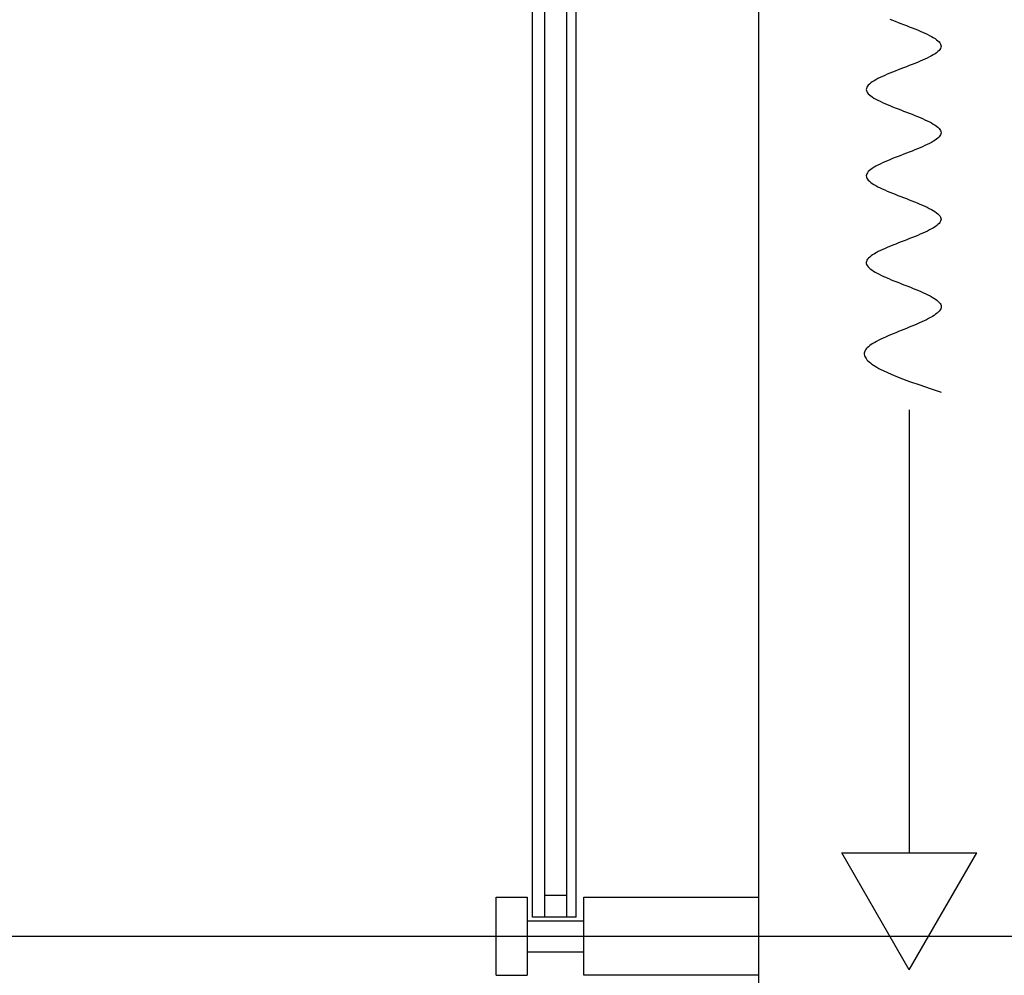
# Model space of a CAD drawing. Header units: millimetres. Extents: x 2502971067 to 2502991033, y 5626762590 to 5626807088.
# Tile 81 of 109: x 2502971871 to 2502972502, y 5626801185 to 5626801798. Entities that reach past the tile are written whole.
import ezdxf

# ---------------------------------------------------------------- set-up
doc = ezdxf.new("R2010")
doc.units = ezdxf.units.MM
for name, color, linetype in [('A_Fenster-Fassade', 2, 'Continuous'), ('A_Raster', 253, 'Continuous'), ('I_Möbel', 2, 'Continuous')]:
    doc.layers.add(name, color=color, linetype=linetype)

msp = doc.modelspace()

# ---------------------------------------------------------------- linework, layer by layer
at = {"layer": 'A_Fenster-Fassade'}
for p, q in [((2502972345, 5626772434.99819), (2502972345, 5626805960)), ((2502972199.811, 5626801222.2232), (2502972199.820404, 5626802397.77166)), ((2502972207.811, 5626801222.2232), (2502972207.820405, 5626802397.77166)), ((2502972221.811, 5626801222.22621), (2502972221.811, 5626802397.77166)), ((2502972227.805, 5626801222.22621), (2502972227.814404, 5626802397.77166)), ((2502972176.511, 5626801184.99745), (2502972176.511, 5626801234.99745)), ((2502972176.511, 5626801234.99645), (2502972196.49686, 5626801234.99645)), ((2502972196.511, 5626801234.99745), (2502972196.511, 5626801184.99745)), ((2502972221.811, 5626801236.22621), (2502972207.805, 5626801236.22621)), ((2502972232.811, 5626801184.99645), (2502972232.811, 5626801234.99645)), ((2502972232.811, 5626801234.99645), (2502972345, 5626801234.99645)), ((2502972227.805, 5626801222.22621), (2502972199.805, 5626801222.22621)), ((2502972196.505, 5626801219.99845), (2502972232.805, 5626801219.99845)), ((2502972196.505, 5626801199.99845), (2502972232.805, 5626801199.99845)), ((2502972176.511, 5626801184.99645), (2502972196.511, 5626801184.99645)), ((2502972345, 5626801184.99745), (2502972232.811, 5626801184.99645))]:
    msp.add_line(p, q, dxfattribs=at)
at = {"layer": 'A_Raster'}
msp.add_line((2502971300, 5626801210), (2502990800, 5626801210), dxfattribs=at)
at = {"layer": 'I_Möbel'}
for p, q in [((2502972428.9816, 5626801797.89063), (2502972430.6906, 5626801797.1976)), ((2502972430.6906, 5626801797.1976), (2502972432.43561, 5626801796.50457)), ((2502972432.43561, 5626801796.50457), (2502972434.20763, 5626801795.81154)), ((2502972434.20763, 5626801795.81154), (2502972435.99766, 5626801795.11851)), ((2502972435.99766, 5626801795.11851), (2502972437.79669, 5626801794.42548)), ((2502972437.79669, 5626801794.42548), (2502972439.59572, 5626801793.73245)), ((2502972439.59572, 5626801793.73245), (2502972441.38575, 5626801793.03943)), ((2502972441.38575, 5626801793.03943), (2502972443.15778, 5626801792.3464)), ((2502972443.15778, 5626801792.3464), (2502972444.90281, 5626801791.65337)), ((2502972444.90281, 5626801791.65337), (2502972446.61182, 5626801790.96034)), ((2502972446.61182, 5626801790.96034), (2502972448.27582, 5626801790.26731)), ((2502972448.27582, 5626801790.26731), (2502972449.88581, 5626801789.57428)), ((2502972449.88581, 5626801789.57428), (2502972451.43279, 5626801788.88125)), ((2502972451.43279, 5626801788.88125), (2502972452.90774, 5626801788.18822)), ((2502972452.90774, 5626801788.18822), (2502972454.30168, 5626801787.49519)), ((2502972454.30168, 5626801787.49519), (2502972455.60559, 5626801786.80216)), ((2502972455.60559, 5626801786.80216), (2502972456.81047, 5626801786.10913)), ((2502972456.81047, 5626801786.10913), (2502972457.90732, 5626801785.4161)), ((2502972457.90732, 5626801785.4161), (2502972458.88715, 5626801784.72307)), ((2502972458.88715, 5626801784.72307), (2502972459.74094, 5626801784.03004)), ((2502972459.74094, 5626801784.03004), (2502972460.45969, 5626801783.33701)), ((2502972460.45969, 5626801783.33701), (2502972461.0344, 5626801782.64399)), ((2502972459.74148, 5626801777.09975), (2502972458.8878, 5626801776.40672)), ((2502972460.46013, 5626801777.79278), (2502972459.74148, 5626801777.09975)), ((2502972461.03473, 5626801778.48581), (2502972460.46013, 5626801777.79278)), ((2502972461.0344, 5626801782.64399), (2502972461.45607, 5626801781.95096)), ((2502972461.45629, 5626801779.17884), (2502972461.03473, 5626801778.48581)), ((2502972461.45607, 5626801781.95096), (2502972461.7157, 5626801781.25793)), ((2502972461.71581, 5626801779.87187), (2502972461.45629, 5626801779.17884)), ((2502972461.7157, 5626801781.25793), (2502972461.80428, 5626801780.5649)), ((2502972461.80428, 5626801780.5649), (2502972461.71581, 5626801779.87187)), ((2502972448.27718, 5626801770.86249), (2502972446.61324, 5626801770.16946)), ((2502972449.8871, 5626801771.55552), (2502972448.27718, 5626801770.86249)), ((2502972451.43399, 5626801772.24855), (2502972449.8871, 5626801771.55552)), ((2502972452.90887, 5626801772.94157), (2502972451.43399, 5626801772.24855)), ((2502972454.30271, 5626801773.6346), (2502972452.90887, 5626801772.94157)), ((2502972455.60653, 5626801774.32763), (2502972454.30271, 5626801773.6346)), ((2502972456.81132, 5626801775.02066), (2502972455.60653, 5626801774.32763)), ((2502972457.90807, 5626801775.71369), (2502972456.81132, 5626801775.02066)), ((2502972458.8878, 5626801776.40672), (2502972457.90807, 5626801775.71369)), ((2502972432.43731, 5626801764.62522), (2502972430.69229, 5626801763.93219)), ((2502972434.20932, 5626801765.31825), (2502972432.43731, 5626801764.62522)), ((2502972435.99934, 5626801766.01128), (2502972434.20932, 5626801765.31825)), ((2502972437.79834, 5626801766.70431), (2502972435.99934, 5626801766.01128)), ((2502972439.59735, 5626801767.39734), (2502972437.79834, 5626801766.70431)), ((2502972441.38734, 5626801768.09037), (2502972439.59735, 5626801767.39734)), ((2502972443.15932, 5626801768.7834), (2502972441.38734, 5626801768.09037)), ((2502972444.90429, 5626801769.47643), (2502972443.15932, 5626801768.7834)), ((2502972446.61324, 5626801770.16946), (2502972444.90429, 5626801769.47643)), ((2502972418.78443, 5626801758.38796), (2502972417.68751, 5626801757.69493)), ((2502972419.98937, 5626801759.08099), (2502972418.78443, 5626801758.38796)), ((2502972421.29332, 5626801759.77402), (2502972419.98937, 5626801759.08099)), ((2502972422.68729, 5626801760.46705), (2502972421.29332, 5626801759.77402)), ((2502972424.16228, 5626801761.16008), (2502972422.68729, 5626801760.46705)), ((2502972425.70927, 5626801761.85311), (2502972424.16228, 5626801761.16008)), ((2502972427.31927, 5626801762.54613), (2502972425.70927, 5626801761.85311)), ((2502972428.98328, 5626801763.23916), (2502972427.31927, 5626801762.54613)), ((2502972430.69229, 5626801763.93219), (2502972428.98328, 5626801763.23916)), ((2502972413.87852, 5626801753.53675), (2502972413.7898, 5626801752.84372)), ((2502972413.7898, 5626801752.84372), (2502972413.87811, 5626801752.15069)), ((2502972413.87811, 5626801752.15069), (2502972414.13746, 5626801751.45766)), ((2502972414.13828, 5626801754.22978), (2502972413.87852, 5626801753.53675)), ((2502972414.56007, 5626801754.92281), (2502972414.13828, 5626801754.22978)), ((2502972415.13489, 5626801755.61584), (2502972414.56007, 5626801754.92281)), ((2502972415.85374, 5626801756.30887), (2502972415.13489, 5626801755.61584)), ((2502972416.70761, 5626801757.0019), (2502972415.85374, 5626801756.30887)), ((2502972417.68751, 5626801757.69493), (2502972416.70761, 5626801757.0019)), ((2502972414.13746, 5626801751.45766), (2502972414.55884, 5626801750.76464)), ((2502972414.55884, 5626801750.76464), (2502972415.13326, 5626801750.07161)), ((2502972415.13326, 5626801750.07161), (2502972415.85171, 5626801749.37858)), ((2502972415.85171, 5626801749.37858), (2502972416.70519, 5626801748.68555)), ((2502972416.70519, 5626801748.68555), (2502972417.68471, 5626801747.99252)), ((2502972417.68471, 5626801747.99252), (2502972418.78126, 5626801747.29949)), ((2502972418.78126, 5626801747.29949), (2502972419.98584, 5626801746.60646)), ((2502972419.98584, 5626801746.60646), (2502972421.28946, 5626801745.91343)), ((2502972421.28946, 5626801745.91343), (2502972422.6831, 5626801745.2204)), ((2502972422.6831, 5626801745.2204), (2502972424.15777, 5626801744.52737)), ((2502972424.15777, 5626801744.52737), (2502972425.70448, 5626801743.83434)), ((2502972425.70448, 5626801743.83434), (2502972427.31421, 5626801743.14131)), ((2502972427.31421, 5626801743.14131), (2502972428.97797, 5626801742.44828)), ((2502972428.97797, 5626801742.44828), (2502972430.68675, 5626801741.75525)), ((2502972430.68675, 5626801741.75525), (2502972432.43156, 5626801741.06222)), ((2502972432.43156, 5626801741.06222), (2502972434.2034, 5626801740.3692)), ((2502972434.2034, 5626801740.3692), (2502972435.99327, 5626801739.67617)), ((2502972435.99327, 5626801739.67617), (2502972437.79216, 5626801738.98314)), ((2502972437.79216, 5626801738.98314), (2502972439.59107, 5626801738.29011)), ((2502972439.59107, 5626801738.29011), (2502972441.38101, 5626801737.59708)), ((2502972441.38101, 5626801737.59708), (2502972443.15297, 5626801736.90405)), ((2502972443.15297, 5626801736.90405), (2502972444.89796, 5626801736.21102)), ((2502972444.89796, 5626801736.21102), (2502972446.60696, 5626801735.51799)), ((2502972446.60696, 5626801735.51799), (2502972448.27099, 5626801734.82496)), ((2502972448.27099, 5626801734.82496), (2502972449.88104, 5626801734.13193)), ((2502972449.88104, 5626801734.13193), (2502972451.42811, 5626801733.4389)), ((2502972451.42811, 5626801733.4389), (2502972452.90319, 5626801732.74587)), ((2502972452.90319, 5626801732.74587), (2502972454.2973, 5626801732.05284)), ((2502972454.2973, 5626801732.05284), (2502972455.60143, 5626801731.35981)), ((2502972455.60143, 5626801731.35981), (2502972456.80657, 5626801730.66678)), ((2502972456.80657, 5626801730.66678), (2502972457.90373, 5626801729.97376)), ((2502972457.90373, 5626801729.97376), (2502972458.8839, 5626801729.28073)), ((2502972458.8839, 5626801729.28073), (2502972459.7381, 5626801728.5877)), ((2502972459.7381, 5626801728.5877), (2502972460.45731, 5626801727.89467)), ((2502972460.45731, 5626801727.89467), (2502972461.03253, 5626801727.20164)), ((2502972461.03253, 5626801727.20164), (2502972461.45476, 5626801726.50861)), ((2502972461.45476, 5626801726.50861), (2502972461.71501, 5626801725.81558)), ((2502972457.91417, 5626801720.27134), (2502972456.81839, 5626801719.57832)), ((2502972458.89293, 5626801720.96437), (2502972457.91417, 5626801720.27134)), ((2502972459.74567, 5626801721.6574), (2502972458.89293, 5626801720.96437)), ((2502972460.4634, 5626801722.35043), (2502972459.74567, 5626801721.6574)), ((2502972461.03712, 5626801723.04346), (2502972460.4634, 5626801722.35043)), ((2502972461.45783, 5626801723.73649), (2502972461.03712, 5626801723.04346)), ((2502972461.71655, 5626801724.42952), (2502972461.45783, 5626801723.73649)), ((2502972461.71501, 5626801725.81558), (2502972461.80428, 5626801725.12255)), ((2502972461.80428, 5626801725.12255), (2502972461.71655, 5626801724.42952)), ((2502972444.91864, 5626801714.03408), (2502972443.17441, 5626801713.34105)), ((2502972446.6268, 5626801714.72711), (2502972444.91864, 5626801714.03408)), ((2502972448.2899, 5626801715.42014), (2502972446.6268, 5626801714.72711)), ((2502972449.89893, 5626801716.11317), (2502972448.2899, 5626801715.42014)), ((2502972451.44491, 5626801716.8062), (2502972449.89893, 5626801716.11317)), ((2502972452.91884, 5626801717.49923), (2502972451.44491, 5626801716.8062)), ((2502972454.31173, 5626801718.19226), (2502972452.91884, 5626801717.49923)), ((2502972455.61457, 5626801718.88529), (2502972454.31173, 5626801718.19226)), ((2502972456.81839, 5626801719.57832), (2502972455.61457, 5626801718.88529)), ((2502972429.00141, 5626801707.79682), (2502972427.33731, 5626801707.10379)), ((2502972430.71039, 5626801708.48985), (2502972429.00141, 5626801707.79682)), ((2502972432.45526, 5626801709.18288), (2502972430.71039, 5626801708.48985)), ((2502972434.22702, 5626801709.8759), (2502972432.45526, 5626801709.18288)), ((2502972436.01668, 5626801710.56893), (2502972434.22702, 5626801709.8759)), ((2502972437.81524, 5626801711.26196), (2502972436.01668, 5626801710.56893)), ((2502972439.61372, 5626801711.95499), (2502972437.81524, 5626801711.26196)), ((2502972441.4031, 5626801712.64802), (2502972439.61372, 5626801711.95499)), ((2502972443.17441, 5626801713.34105), (2502972441.4031, 5626801712.64802)), ((2502972416.71971, 5626801701.55955), (2502972415.86433, 5626801700.86652)), ((2502972417.70093, 5626801702.25258), (2502972416.71971, 5626801701.55955)), ((2502972418.79899, 5626801702.94561), (2502972417.70093, 5626801702.25258)), ((2502972420.0049, 5626801703.63864), (2502972418.79899, 5626801702.94561)), ((2502972421.30965, 5626801704.33167), (2502972420.0049, 5626801703.63864)), ((2502972422.70427, 5626801705.0247), (2502972421.30965, 5626801704.33167)), ((2502972424.17975, 5626801705.71773), (2502972422.70427, 5626801705.0247)), ((2502972425.72709, 5626801706.41076), (2502972424.17975, 5626801705.71773)), ((2502972427.33731, 5626801707.10379), (2502972425.72709, 5626801706.41076)), ((2502972413.88107, 5626801698.09441), (2502972413.7898, 5626801697.40138)), ((2502972413.7898, 5626801697.40138), (2502972413.87533, 5626801696.70835)), ((2502972413.87533, 5626801696.70835), (2502972414.1317, 5626801696.01532)), ((2502972414.14316, 5626801698.78744), (2502972413.88107, 5626801698.09441)), ((2502972414.1317, 5626801696.01532), (2502972414.54993, 5626801695.32229)), ((2502972414.56706, 5626801699.48046), (2502972414.14316, 5626801698.78744)), ((2502972414.54993, 5626801695.32229), (2502972415.12104, 5626801694.62926)), ((2502972415.14378, 5626801700.17349), (2502972414.56706, 5626801699.48046)), ((2502972415.86433, 5626801700.86652), (2502972415.14378, 5626801700.17349)), ((2502972415.12104, 5626801694.62926), (2502972415.83606, 5626801693.93623)), ((2502972415.83606, 5626801693.93623), (2502972416.68603, 5626801693.2432)), ((2502972416.68603, 5626801693.2432), (2502972417.66196, 5626801692.55017)), ((2502972417.66196, 5626801692.55017), (2502972418.75488, 5626801691.85714)), ((2502972418.75488, 5626801691.85714), (2502972419.95582, 5626801691.16411)), ((2502972419.95582, 5626801691.16411), (2502972421.25581, 5626801690.47108)), ((2502972421.25581, 5626801690.47108), (2502972422.64587, 5626801689.77805)), ((2502972422.64587, 5626801689.77805), (2502972424.11703, 5626801689.08502)), ((2502972424.11703, 5626801689.08502), (2502972425.66032, 5626801688.39199)), ((2502972425.66032, 5626801688.39199), (2502972427.26676, 5626801687.69897)), ((2502972427.26676, 5626801687.69897), (2502972428.92737, 5626801687.00594)), ((2502972428.92737, 5626801687.00594), (2502972430.6332, 5626801686.31291)), ((2502972430.6332, 5626801686.31291), (2502972432.37526, 5626801685.61988)), ((2502972432.37526, 5626801685.61988), (2502972434.14457, 5626801684.92685)), ((2502972434.14457, 5626801684.92685), (2502972435.93218, 5626801684.23382)), ((2502972435.93218, 5626801684.23382), (2502972437.72909, 5626801683.54079)), ((2502972437.72909, 5626801683.54079), (2502972439.52635, 5626801682.84776)), ((2502972439.52635, 5626801682.84776), (2502972441.31497, 5626801682.15473)), ((2502972441.31497, 5626801682.15473), (2502972443.08599, 5626801681.4617)), ((2502972443.08599, 5626801681.4617), (2502972444.83042, 5626801680.76867)), ((2502972444.83042, 5626801680.76867), (2502972446.5393, 5626801680.07564)), ((2502972446.5393, 5626801680.07564), (2502972448.20366, 5626801679.38261)), ((2502972448.20366, 5626801679.38261), (2502972449.81451, 5626801678.68958)), ((2502972449.81451, 5626801678.68958), (2502972451.3629, 5626801677.99655)), ((2502972451.3629, 5626801677.99655), (2502972452.83983, 5626801677.30353)), ((2502972452.83983, 5626801677.30353), (2502972454.23635, 5626801676.6105)), ((2502972454.23635, 5626801676.6105), (2502972455.54347, 5626801675.91747)), ((2502972455.54347, 5626801675.91747), (2502972456.75222, 5626801675.22444)), ((2502972456.75222, 5626801675.22444), (2502972457.85364, 5626801674.53141)), ((2502972457.85364, 5626801674.53141), (2502972458.83874, 5626801673.83838)), ((2502972458.83874, 5626801673.83838), (2502972459.69856, 5626801673.14535)), ((2502972459.69856, 5626801673.14535), (2502972460.42411, 5626801672.45232)), ((2502972460.42411, 5626801672.45232), (2502972461.00644, 5626801671.75929)), ((2502972461.00644, 5626801671.75929), (2502972461.43656, 5626801671.06626)), ((2502972461.43656, 5626801671.06626), (2502972461.70549, 5626801670.37323)), ((2502972461.70549, 5626801670.37323), (2502972461.80428, 5626801669.6802)), ((2502972461.80428, 5626801669.6802), (2502972461.72691, 5626801668.98717)), ((2502972455.72661, 5626801663.44294), (2502972454.43729, 5626801662.74991)), ((2502972456.91684, 5626801664.13597), (2502972455.72661, 5626801663.44294)), ((2502972457.99909, 5626801664.829), (2502972456.91684, 5626801664.13597)), ((2502972458.96445, 5626801665.52203), (2502972457.99909, 5626801664.829)), ((2502972459.80406, 5626801666.21506), (2502972458.96445, 5626801665.52203)), ((2502972460.509, 5626801666.90809), (2502972459.80406, 5626801666.21506)), ((2502972461.07038, 5626801667.60111), (2502972460.509, 5626801666.90809)), ((2502972461.47932, 5626801668.29414), (2502972461.07038, 5626801667.60111)), ((2502972461.72691, 5626801668.98717), (2502972461.47932, 5626801668.29414)), ((2502972441.62266, 5626801657.20567), (2502972439.84172, 5626801656.51265)), ((2502972443.38456, 5626801657.8987), (2502972441.62266, 5626801657.20567)), ((2502972445.1185, 5626801658.59173), (2502972443.38456, 5626801657.8987)), ((2502972446.81561, 5626801659.28476), (2502972445.1185, 5626801658.59173)), ((2502972448.46698, 5626801659.97779), (2502972446.81561, 5626801659.28476)), ((2502972450.06373, 5626801660.67082), (2502972448.46698, 5626801659.97779)), ((2502972451.59696, 5626801661.36385), (2502972450.06373, 5626801660.67082)), ((2502972453.05778, 5626801662.05688), (2502972451.59696, 5626801661.36385)), ((2502972454.43729, 5626801662.74991), (2502972453.05778, 5626801662.05688)), ((2502972425.97536, 5626801650.96841), (2502972424.42312, 5626801650.27538)), ((2502972427.58859, 5626801651.66144), (2502972425.97536, 5626801650.96841)), ((2502972429.25392, 5626801652.35447), (2502972427.58859, 5626801651.66144)), ((2502972430.96243, 5626801653.0475), (2502972429.25392, 5626801652.35447)), ((2502972432.70525, 5626801653.74053), (2502972430.96243, 5626801653.0475)), ((2502972434.47349, 5626801654.43356), (2502972432.70525, 5626801653.74053)), ((2502972436.25823, 5626801655.12659), (2502972434.47349, 5626801654.43356)), ((2502972438.05061, 5626801655.81962), (2502972436.25823, 5626801655.12659)), ((2502972439.84172, 5626801656.51265), (2502972438.05061, 5626801655.81962)), ((2502972415.26765, 5626801644.73115), (2502972414.66443, 5626801644.03812)), ((2502972416.01189, 5626801645.42418), (2502972415.26765, 5626801644.73115)), ((2502972416.88826, 5626801646.11721), (2502972416.01189, 5626801645.42418)), ((2502972417.88786, 5626801646.81023), (2502972416.88826, 5626801646.11721)), ((2502972419.00181, 5626801647.50326), (2502972417.88786, 5626801646.81023)), ((2502972420.2212, 5626801648.19629), (2502972419.00181, 5626801647.50326)), ((2502972421.53714, 5626801648.88932), (2502972420.2212, 5626801648.19629)), ((2502972422.94074, 5626801649.58235), (2502972421.53714, 5626801648.88932)), ((2502972424.42312, 5626801650.27538), (2502972422.94074, 5626801649.58235)), ((2502972413.91661, 5626801642.65206), (2502972413.7898, 5626801641.95903)), ((2502972413.7898, 5626801641.95903), (2502972413.83666, 5626801641.266)), ((2502972413.83666, 5626801641.266), (2502972414.05153, 5626801640.57297)), ((2502972414.21111, 5626801643.34509), (2502972413.91661, 5626801642.65206)), ((2502972414.05153, 5626801640.57297), (2502972414.42579, 5626801639.87994)), ((2502972414.66443, 5626801644.03812), (2502972414.21111, 5626801643.34509)), ((2502972414.42579, 5626801639.87994), (2502972414.95087, 5626801639.18691)), ((2502972414.95087, 5626801639.18691), (2502972415.61817, 5626801638.49388)), ((2502972415.61817, 5626801638.49388), (2502972416.4191, 5626801637.80085)), ((2502972416.4191, 5626801637.80085), (2502972417.34505, 5626801637.10782)), ((2502972417.34505, 5626801637.10782), (2502972418.38745, 5626801636.41479)), ((2502972418.38745, 5626801636.41479), (2502972419.53769, 5626801635.72177)), ((2502972419.53769, 5626801635.72177), (2502972420.78719, 5626801635.02874)), ((2502972420.78719, 5626801635.02874), (2502972422.12735, 5626801634.33571)), ((2502972422.12735, 5626801634.33571), (2502972423.54958, 5626801633.64268)), ((2502972423.54958, 5626801633.64268), (2502972425.04528, 5626801632.94965)), ((2502972425.04528, 5626801632.94965), (2502972426.60586, 5626801632.25662)), ((2502972426.60586, 5626801632.25662), (2502972428.22274, 5626801631.56359)), ((2502972428.22274, 5626801631.56359), (2502972429.88731, 5626801630.87056)), ((2502972429.88731, 5626801630.87056), (2502972431.59098, 5626801630.17753)), ((2502972431.59098, 5626801630.17753), (2502972433.32516, 5626801629.4845)), ((2502972433.32516, 5626801629.4845), (2502972435.08127, 5626801628.79147)), ((2502972435.08127, 5626801628.79147), (2502972436.85069, 5626801628.09844)), ((2502972436.85069, 5626801628.09844), (2502972438.62485, 5626801627.40541)), ((2502972438.62485, 5626801627.40541), (2502972440.39515, 5626801626.71238)), ((2502972440.39515, 5626801626.71238), (2502972442.15299, 5626801626.01935)), ((2502972442.15299, 5626801626.01935), (2502972443.88979, 5626801625.32632)), ((2502972443.88979, 5626801625.32632), (2502972445.59694, 5626801624.6333)), ((2502972445.59694, 5626801624.6333), (2502972447.26586, 5626801623.94027)), ((2502972447.26586, 5626801623.94027), (2502972448.88796, 5626801623.24724)), ((2502972448.88796, 5626801623.24724), (2502972450.45464, 5626801622.55421)), ((2502972450.45464, 5626801622.55421), (2502972451.9573, 5626801621.86118)), ((2502972451.9573, 5626801621.86118), (2502972453.38737, 5626801621.16815)), ((2502972453.38737, 5626801621.16815), (2502972454.73623, 5626801620.47512)), ((2502972454.73623, 5626801620.47512), (2502972455.9953, 5626801619.78209)), ((2502972455.9953, 5626801619.78209), (2502972457.15599, 5626801619.08906)), ((2502972457.15599, 5626801619.08906), (2502972458.20971, 5626801618.39603)), ((2502972458.20971, 5626801618.39603), (2502972459.14785, 5626801617.703)), ((2502972459.14785, 5626801617.703), (2502972459.96183, 5626801617.00997)), ((2502972459.96183, 5626801617.00997), (2502972460.64306, 5626801616.31694)), ((2502972460.64306, 5626801616.31694), (2502972461.18294, 5626801615.62391)), ((2502972461.18294, 5626801615.62391), (2502972461.57287, 5626801614.93088)), ((2502972461.77853, 5626801612.8518), (2502972461.53365, 5626801612.15877)), ((2502972461.57287, 5626801614.93088), (2502972461.80428, 5626801614.23786)), ((2502972461.87123, 5626801613.54483), (2502972461.77853, 5626801612.8518)), ((2502972461.80428, 5626801614.23786), (2502972461.87123, 5626801613.54483)), ((2502972454.99293, 5626801606.61453), (2502972453.71473, 5626801605.9215)), ((2502972456.18621, 5626801607.30756), (2502972454.99293, 5626801606.61453)), ((2502972457.2871, 5626801608.00059), (2502972456.18621, 5626801607.30756)), ((2502972458.28812, 5626801608.69362), (2502972457.2871, 5626801608.00059)), ((2502972459.1818, 5626801609.38665), (2502972458.28812, 5626801608.69362)), ((2502972459.96066, 5626801610.07968), (2502972459.1818, 5626801609.38665)), ((2502972460.61724, 5626801610.77271), (2502972459.96066, 5626801610.07968)), ((2502972461.14407, 5626801611.46574), (2502972460.61724, 5626801610.77271)), ((2502972461.53365, 5626801612.15877), (2502972461.14407, 5626801611.46574)), ((2502972441.32885, 5626801600.37727), (2502972439.62267, 5626801599.68424)), ((2502972443.01736, 5626801601.0703), (2502972441.32885, 5626801600.37727)), ((2502972444.68074, 5626801601.76333), (2502972443.01736, 5626801601.0703)), ((2502972446.31152, 5626801602.45636), (2502972444.68074, 5626801601.76333)), ((2502972447.90221, 5626801603.14939), (2502972446.31152, 5626801602.45636)), ((2502972449.44535, 5626801603.84242), (2502972447.90221, 5626801603.14939)), ((2502972450.93347, 5626801604.53544), (2502972449.44535, 5626801603.84242)), ((2502972452.35909, 5626801605.22847), (2502972450.93347, 5626801604.53544)), ((2502972453.71473, 5626801605.9215), (2502972452.35909, 5626801605.22847)), ((2502972426.23438, 5626801594.14), (2502972424.70557, 5626801593.44698)), ((2502972427.81278, 5626801594.83303), (2502972426.23438, 5626801594.14)), ((2502972429.43331, 5626801595.52606), (2502972427.81278, 5626801594.83303)), ((2502972431.08849, 5626801596.21909), (2502972429.43331, 5626801595.52606)), ((2502972432.77086, 5626801596.91212), (2502972431.08849, 5626801596.21909)), ((2502972434.47294, 5626801597.60515), (2502972432.77086, 5626801596.91212)), ((2502972436.18725, 5626801598.29818), (2502972434.47294, 5626801597.60515)), ((2502972437.90632, 5626801598.99121), (2502972436.18725, 5626801598.29818)), ((2502972439.62267, 5626801599.68424), (2502972437.90632, 5626801598.99121)), ((2502972415.15763, 5626801587.90274), (2502972414.41155, 5626801587.20971)), ((2502972416.02058, 5626801588.59577), (2502972415.15763, 5626801587.90274)), ((2502972416.99291, 5626801589.2888), (2502972416.02058, 5626801588.59577)), ((2502972418.06716, 5626801589.98183), (2502972416.99291, 5626801589.2888)), ((2502972419.23585, 5626801590.67486), (2502972418.06716, 5626801589.98183)), ((2502972420.49151, 5626801591.36789), (2502972419.23585, 5626801590.67486)), ((2502972421.82667, 5626801592.06092), (2502972420.49151, 5626801591.36789)), ((2502972423.23385, 5626801592.75395), (2502972421.82667, 5626801592.06092)), ((2502972424.70557, 5626801593.44698), (2502972423.23385, 5626801592.75395)), ((2502972412.69684, 5626801584.43759), (2502972412.58076, 5626801583.74456)), ((2502972412.58076, 5626801583.74456), (2502972412.58331, 5626801583.05154)), ((2502972412.58331, 5626801583.05154), (2502972412.70119, 5626801582.35851)), ((2502972412.93484, 5626801585.13062), (2502972412.69684, 5626801584.43759)), ((2502972412.70119, 5626801582.35851), (2502972412.93111, 5626801581.66548)), ((2502972412.93111, 5626801581.66548), (2502972413.26977, 5626801580.97245)), ((2502972413.29806, 5626801585.82365), (2502972412.93484, 5626801585.13062)), ((2502972413.7898, 5626801586.51668), (2502972413.29806, 5626801585.82365)), ((2502972414.41155, 5626801587.20971), (2502972413.7898, 5626801586.51668)), ((2502972413.26977, 5626801580.97245), (2502972413.71388, 5626801580.27942)), ((2502972413.71388, 5626801580.27942), (2502972414.26014, 5626801579.58639)), ((2502972414.26014, 5626801579.58639), (2502972414.90526, 5626801578.89336)), ((2502972414.90526, 5626801578.89336), (2502972415.64593, 5626801578.20033)), ((2502972415.64593, 5626801578.20033), (2502972416.47888, 5626801577.5073)), ((2502972416.47888, 5626801577.5073), (2502972417.40079, 5626801576.81427)), ((2502972417.40079, 5626801576.81427), (2502972418.40839, 5626801576.12124)), ((2502972418.40839, 5626801576.12124), (2502972419.49836, 5626801575.42821)), ((2502972419.49836, 5626801575.42821), (2502972420.66742, 5626801574.73518)), ((2502972420.66742, 5626801574.73518), (2502972421.91226, 5626801574.04215)), ((2502972421.91226, 5626801574.04215), (2502972423.2296, 5626801573.34912)), ((2502972423.2296, 5626801573.34912), (2502972424.61615, 5626801572.6561)), ((2502972424.61615, 5626801572.6561), (2502972429.69542, 5626801570.346)), ((2502972429.69542, 5626801570.346), (2502972435.38492, 5626801568.0359)), ((2502972435.38492, 5626801568.0359), (2502972441.5626, 5626801565.7258)), ((2502972441.5626, 5626801565.7258), (2502972448.10642, 5626801563.4157)), ((2502972448.10642, 5626801563.4157), (2502972454.89433, 5626801561.10561)), ((2502972454.89433, 5626801561.10561), (2502972461.80428, 5626801558.79551)), ((2502972441.34429, 5626801547.36718), (2502972441.34429, 5626801263.39912)), ((2502972441.34429, 5626801188.43155), (2502972398.06174, 5626801263.39912)), ((2502972398.06174, 5626801263.39912), (2502972484.62683, 5626801263.39912)), ((2502972441.34429, 5626801188.43155), (2502972484.62683, 5626801263.39912))]:
    msp.add_line(p, q, dxfattribs=at)

doc.saveas('drawing.dxf')
